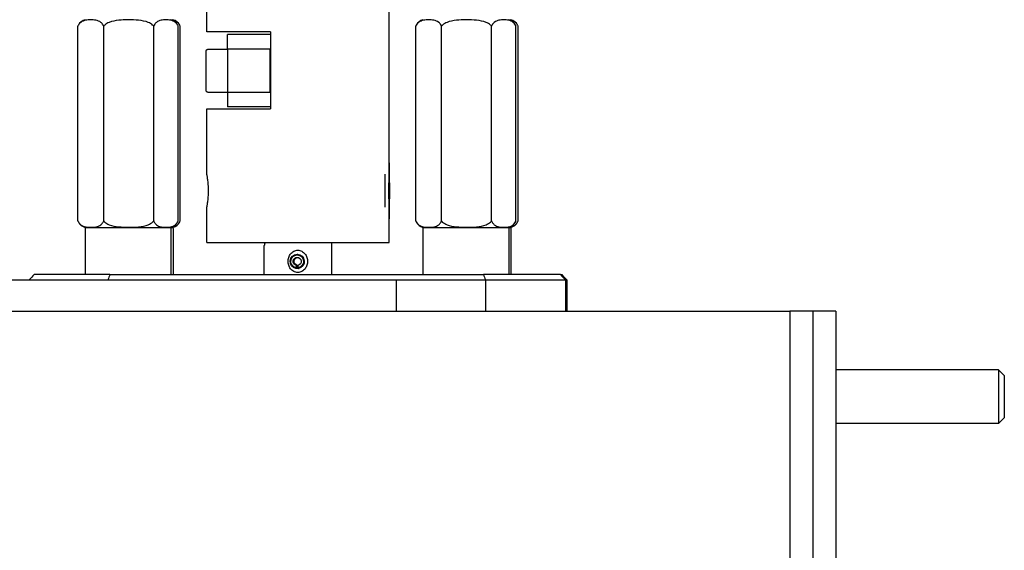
# Model space of a CAD drawing. Extents: x 0 to 796, y 0 to 496.
# Tile 193 of 222: x 662.43 to 668.17, y 310.06 to 313.15. Entities that reach past the tile are written whole.
import ezdxf

# ---------------------------------------------------------------- set-up
doc = ezdxf.new("R2010")
doc.units = 0
doc.header["$LTSCALE"] = 12
doc.header["$MEASUREMENT"] = 0
doc.layers.add('X', color=1, linetype='CONTINUOUS')

msp = doc.modelspace()

# ---------------------------------------------------------------- linework, layer by layer
at = {"layer": 'X'}
for p, q in [((663.5206, 313.08377), (663.5206, 313.35748)), ((664.5831, 312.32066), (664.5831, 313.35748)), ((662.76982, 311.98278), (662.76982, 313.11719)), ((662.91981, 311.98278), (662.91981, 313.11719)), ((663.21147, 311.98278), (663.21147, 313.11719)), ((663.35314, 311.98278), (663.35314, 313.11719)), ((663.36534, 311.98278), (663.36534, 313.11719)), ((664.73837, 311.98278), (664.73837, 313.11719)), ((664.88836, 311.98278), (664.88836, 313.11719)), ((665.18002, 311.98278), (665.18002, 313.11719)), ((665.32169, 311.98278), (665.32169, 313.11719)), ((665.33389, 311.98278), (665.33389, 313.11719)), ((663.89122, 313.08377), (663.5206, 313.08377)), ((663.64123, 312.98248), (663.6418, 313.06776)), ((663.89122, 313.06776), (663.6418, 313.06776)), ((663.89122, 313.08377), (663.89122, 312.98248)), ((663.52705, 312.98248), (663.6405, 312.98248)), ((663.89049, 312.98248), (663.6405, 312.98248)), ((663.6405, 312.98248), (663.6405, 312.73248)), ((663.89122, 312.98248), (663.89049, 312.98248)), ((663.89049, 312.73248), (663.89049, 312.98248)), ((663.89122, 312.98248), (663.89122, 312.73248)), ((663.52705, 312.73248), (663.6405, 312.73248)), ((663.6405, 312.73248), (663.89049, 312.73248)), ((663.64123, 312.73248), (663.6418, 312.64721)), ((663.89122, 312.73248), (663.89049, 312.73248)), ((663.89122, 312.73248), (663.89122, 312.63566)), ((663.89122, 312.64721), (663.6418, 312.64721)), ((663.5206, 312.63566), (663.89122, 312.63566)), ((663.5206, 312.25186), (663.5206, 312.63566)), ((664.58251, 312.2123), (664.58309, 312.26642)), ((664.58309, 312.26642), (664.58367, 312.2123)), ((664.5831, 312.05182), (664.5831, 312.26452)), ((664.58251, 312.2123), (664.58251, 312.10404)), ((664.5831, 312.2123), (664.58367, 312.2123)), ((664.58367, 312.10404), (664.58367, 312.2123)), ((664.58309, 312.04992), (664.58251, 312.10404)), ((664.58309, 312.04992), (664.58367, 312.10404)), ((664.5831, 312.10404), (664.58367, 312.10404)), ((663.5206, 311.85748), (663.5206, 312.06448)), ((664.5831, 311.85748), (664.5831, 311.99568)), ((662.81157, 311.94498), (662.81148, 311.93542)), ((662.81148, 311.93542), (662.81148, 311.66998)), ((662.81157, 311.94498), (663.05993, 311.94498)), ((663.05993, 311.94498), (663.31139, 311.94498)), ((663.31139, 311.94498), (663.31148, 311.93542)), ((663.31139, 311.94498), (663.32359, 311.94498)), ((663.31148, 311.93542), (663.31148, 311.66998)), ((663.32359, 311.94498), (663.32368, 311.93542)), ((663.32368, 311.93542), (663.32368, 311.66998)), ((664.78011, 311.94498), (664.78003, 311.93542)), ((664.78003, 311.93542), (664.78003, 311.66998)), ((664.78011, 311.94498), (665.02848, 311.94498)), ((665.02848, 311.94498), (665.27994, 311.94498)), ((665.27994, 311.94498), (665.29214, 311.94498)), ((665.27994, 311.94498), (665.28003, 311.93542)), ((665.28003, 311.93542), (665.28003, 311.66998)), ((665.29214, 311.94498), (665.29223, 311.93542)), ((665.29223, 311.93542), (665.29223, 311.66998)), ((663.5206, 311.85748), (664.5831, 311.85748)), ((663.85535, 311.66998), (663.85535, 311.83979)), ((664.24835, 311.66998), (664.24835, 311.85748)), ((664.04727, 311.78828), (664.05078, 311.78828)), ((664.04056, 311.70985), (664.04299, 311.72364)), ((664.04299, 311.72364), (664.04841, 311.72364)), ((664.04841, 311.72364), (664.04598, 311.70985)), ((664.05115, 311.72364), (664.05358, 311.70985)), ((662.95564, 311.66998), (662.51547, 311.66998)), ((662.95564, 311.66998), (665.13258, 311.66998)), ((664.04007, 311.70591), (664.04056, 311.70985)), ((664.04358, 311.70591), (664.04007, 311.70591)), ((664.04598, 311.70985), (664.04548, 311.70763)), ((664.05358, 311.70985), (664.05448, 311.70591)), ((664.05448, 311.70591), (664.05799, 311.70591)), ((665.58041, 311.66998), (665.13258, 311.66998)), ((665.58041, 311.66998), (665.58824, 311.66998)), ((664.62447, 311.63688), (657.68697, 311.63688)), ((662.48543, 311.63998), (662.94428, 311.63998)), ((662.48543, 311.63998), (662.48543, 311.63688)), ((662.94428, 311.63688), (662.94428, 311.63998)), ((662.94428, 311.63998), (665.14356, 311.63998)), ((664.62447, 311.63688), (664.62447, 311.45758)), ((665.14356, 311.63998), (665.61037, 311.63998)), ((665.14356, 311.63998), (665.14356, 311.45758)), ((665.61827, 311.63998), (665.61037, 311.63998)), ((665.61037, 311.63998), (665.61037, 311.45758)), ((665.61827, 311.63998), (665.61827, 311.45758)), ((657.9791, 311.45758), (666.91697, 311.45758)), ((666.91697, 311.45758), (666.91697, 302.29328)), ((667.05147, 311.45758), (666.91697, 311.45758)), ((667.05147, 311.45758), (667.05147, 302.98078)), ((667.05147, 311.45758), (667.05147, 302.98078)), ((667.18597, 311.45758), (667.05147, 311.45758)), ((667.18597, 311.45758), (667.18597, 302.98078)), ((668.13392, 311.11433), (667.18597, 311.11433)), ((668.13392, 311.11433), (668.13392, 310.80183)), ((668.16697, 311.08128), (668.13392, 311.11433)), ((668.16697, 311.08128), (668.16697, 310.83488)), ((668.16697, 310.83488), (668.13392, 310.80183)), ((668.13392, 310.80183), (667.18597, 310.80183))]:
    msp.add_line(p, q, dxfattribs=at)
for centre, start, end in [((662.82842, 313.09436), 105.530962, 152.719189), ((663.29455, 313.09436), 27.280811, 74.469038), ((663.30674, 313.09436), 27.280811, 74.469038), ((664.79696, 313.09436), 105.530962, 152.719189), ((665.26309, 313.09436), 27.280811, 74.469038), ((665.27529, 313.09436), 27.280811, 74.469038), ((662.82842, 312.00561), 207.280811, 254.469038), ((663.29455, 312.00561), 285.530962, 332.719189), ((663.30674, 312.00561), 285.530962, 332.719189), ((664.79696, 312.00561), 207.280811, 254.469038), ((665.26309, 312.00561), 285.530962, 332.719189), ((665.27529, 312.00561), 285.530962, 332.719189)]:
    msp.add_arc(centre, 0.06292, start, end, dxfattribs=at)
for centre, major_axis, ratio, start_param, end_param in [((664.58309, 312.15817), (0, -0.1625), 0.0061957, -7.8539816, -1.5707963), ((664.55809, 312.15817), (0, -0.1875), 0.0061957, -2.1083968, -1.5707963), ((664.55809, 312.15817), (0, -0.1875), 0.0061957, -1.5707963, -1.0331959), ((663.88328, 311.90845), (-0.02792, -0.06867), 0.0057394, -0.0823272, -0.014091), ((659.42458, 308.37263), (-23.78748, -23.78702), 0.0043809, -1.7054819, -1.7042085), ((679.79694, 308.51388), (-17.44161, -0.10807), 0.7070932, -0.2675416, -0.2650262), ((664.05079, 311.74678), (0, -0.03975), 0.9999808, -0.1745329, 0.0856104), ((664.05249, 311.74678), (0, -0.03975), 0.9999808, -0.1772722, -0.0214143), ((669.08414, 308.37264), (23.78749, -23.78703), 0.0043817, -1.7142441, -1.7129707)]:
    msp.add_ellipse(centre, major_axis=major_axis, ratio=ratio, start_param=start_param, end_param=end_param, dxfattribs=at)
at = {"layer": 'X', "extrusion": (4.45686e-16, 5.31869e-21, -1)}
msp.add_ellipse((664.04727, 311.74678), major_axis=(0, -0.0415), ratio=0.9999808, start_param=0.1745329, end_param=6.1086524, dxfattribs=at)
at = {"layer": 'X', "extrusion": (4.45513e-16, -2.16944e-20, -1)}
msp.add_ellipse((664.04707, 311.74678), major_axis=(0, -0.0375), ratio=0.9999808, start_param=0.1745329, end_param=6.1086524, dxfattribs=at)
at = {"layer": 'X', "extrusion": (4.46225e-16, -6.3132e-20, -1)}
for centre, end_param in [((664.04707, 311.74678), 6.1086524), ((664.05249, 311.74678), 3.025987)]:
    msp.add_ellipse(centre, major_axis=(0, -0.0235), ratio=0.9999808, start_param=0.1745329, end_param=end_param, dxfattribs=at)
at = {"layer": 'X', "extrusion": (4.44495e-16, 1.46555e-17, -1)}
msp.add_ellipse((648.25217, 308.51388), major_axis=(17.44161, 0.10806), ratio=0.7070932, start_param=-0.2500175, end_param=-0.2475021, dxfattribs=at)
at = {"layer": 'X', "extrusion": (7.08873e-15, 6.64486e-15, -1)}
msp.add_ellipse((668.67912, 308.37263), major_axis=(23.78748, -23.78702), ratio=0.0043809, start_param=-1.7054819, end_param=-1.7042085, dxfattribs=at)
at = {"layer": 'X'}
for points, knots in [([(662.91981, 313.11719), (662.9188, 313.11965), (662.91769, 313.12197), (662.91301, 313.13024), (662.90793, 313.13572), (662.89476, 313.14608), (662.88478, 313.14959), (662.86449, 313.15362), (662.85419, 313.15417), (662.84482, 313.15417), (662.83544, 313.15417), (662.82514, 313.15362), (662.80486, 313.14959), (662.79488, 313.14608), (662.7817, 313.13572), (662.77663, 313.13024), (662.77195, 313.12197), (662.77084, 313.11965), (662.76982, 313.11719)], [1.35250359, 1.35250359, 1.35250359, 1.35250359, 1.37456683, 1.37456683, 1.44624348, 1.44624348, 1.58518844, 1.58518844, 1.72413341, 1.72413341, 1.72413341, 1.86307837, 1.86307837, 2.00202334, 2.00202334, 2.07369999, 2.07369999, 2.09576323, 2.09576323, 2.09576323, 2.09576323]), ([(663.05992, 313.15415), (663.04326, 313.15404), (663.02534, 313.15341), (662.98795, 313.14959), (662.96854, 313.14608), (662.94292, 313.13572), (662.93305, 313.13024), (662.92395, 313.12197), (662.92179, 313.11965), (662.91981, 313.11719)], [-0.37162982, -0.37162982, -0.37162982, -0.37162982, -0.24709786, -0.24709786, -0.10815289, -0.10815289, -0.03647625, -0.03647625, -0.014413, -0.014413, -0.014413, -0.014413]), ([(663.21147, 313.11719), (663.2095, 313.11965), (663.20734, 313.12197), (663.19824, 313.13024), (663.18837, 313.13572), (663.16275, 313.14608), (663.14334, 313.14959), (663.1039, 313.15362), (663.08388, 313.15417), (663.06564, 313.15417), (663.06375, 313.15417), (663.06184, 313.15416), (663.05992, 313.15415)], [-0.014413, -0.014413, -0.014413, -0.014413, 0.00765024, 0.00765024, 0.07932688, 0.07932688, 0.21827185, 0.21827185, 0.35721682, 0.35721682, 0.35721682, 0.37162982, 0.37162982, 0.37162982, 0.37162982]), ([(663.35314, 313.11719), (663.35218, 313.11965), (663.35113, 313.12197), (663.34671, 313.13024), (663.34192, 313.13572), (663.32947, 313.14608), (663.32005, 313.14959), (663.30089, 313.15362), (663.29116, 313.15417), (663.28231, 313.15417), (663.27345, 313.15417), (663.26373, 313.15362), (663.24457, 313.14959), (663.23514, 313.14608), (663.2227, 313.13572), (663.2179, 313.13024), (663.21348, 313.12197), (663.21244, 313.11965), (663.21147, 313.11719)], [1.35250359, 1.35250359, 1.35250359, 1.35250359, 1.37456683, 1.37456683, 1.44624348, 1.44624348, 1.58518844, 1.58518844, 1.72413341, 1.72413341, 1.72413341, 1.86307837, 1.86307837, 2.00202334, 2.00202334, 2.07369999, 2.07369999, 2.09576323, 2.09576323, 2.09576323, 2.09576323]), ([(663.36534, 313.11719), (663.36438, 313.11965), (663.36333, 313.12197), (663.35891, 313.13024), (663.35412, 313.13572), (663.34167, 313.14608), (663.33224, 313.14959), (663.32149, 313.15185), (663.32032, 313.15207), (663.31914, 313.15228)], [1.35250359, 1.35250359, 1.35250359, 1.35250359, 1.37456683, 1.37456683, 1.44624348, 1.44624348, 1.58518844, 1.58518844, 1.60219005, 1.60219005, 1.60219005, 1.60219005]), ([(664.88836, 313.11719), (664.88734, 313.11965), (664.88624, 313.12197), (664.88156, 313.13024), (664.87648, 313.13572), (664.8633, 313.14608), (664.85332, 313.14959), (664.83304, 313.15362), (664.82274, 313.15417), (664.81337, 313.15417), (664.80399, 313.15417), (664.79369, 313.15362), (664.77341, 313.14959), (664.76343, 313.14608), (664.75025, 313.13572), (664.74517, 313.13024), (664.74049, 313.12197), (664.73939, 313.11965), (664.73837, 313.11719)], [1.35250359, 1.35250359, 1.35250359, 1.35250359, 1.37456683, 1.37456683, 1.44624348, 1.44624348, 1.58518844, 1.58518844, 1.72413341, 1.72413341, 1.72413341, 1.86307837, 1.86307837, 2.00202334, 2.00202334, 2.07369999, 2.07369999, 2.09576323, 2.09576323, 2.09576323, 2.09576323]), ([(665.02846, 313.15415), (665.01181, 313.15404), (664.99389, 313.15341), (664.9565, 313.14959), (664.93709, 313.14608), (664.91146, 313.13572), (664.9016, 313.13024), (664.89249, 313.12197), (664.89034, 313.11965), (664.88836, 313.11719)], [-0.37162982, -0.37162982, -0.37162982, -0.37162982, -0.24709786, -0.24709786, -0.10815289, -0.10815289, -0.03647625, -0.03647625, -0.014413, -0.014413, -0.014413, -0.014413]), ([(665.18002, 313.11719), (665.17804, 313.11965), (665.17589, 313.12197), (665.16679, 313.13024), (665.15692, 313.13572), (665.1313, 313.14608), (665.11189, 313.14959), (665.07245, 313.15362), (665.05242, 313.15417), (665.03419, 313.15417), (665.0323, 313.15417), (665.03039, 313.15416), (665.02846, 313.15415)], [-0.014413, -0.014413, -0.014413, -0.014413, 0.00765024, 0.00765024, 0.07932688, 0.07932688, 0.21827185, 0.21827185, 0.35721682, 0.35721682, 0.35721682, 0.37162982, 0.37162982, 0.37162982, 0.37162982]), ([(665.32169, 313.11719), (665.32073, 313.11965), (665.31968, 313.12197), (665.31526, 313.13024), (665.31047, 313.13572), (665.29802, 313.14608), (665.28859, 313.14959), (665.26944, 313.15362), (665.25971, 313.15417), (665.25086, 313.15417), (665.242, 313.15417), (665.23227, 313.15362), (665.21312, 313.14959), (665.20369, 313.14608), (665.19124, 313.13572), (665.18645, 313.13024), (665.18203, 313.12197), (665.18098, 313.11965), (665.18002, 313.11719)], [1.35250359, 1.35250359, 1.35250359, 1.35250359, 1.37456683, 1.37456683, 1.44624348, 1.44624348, 1.58518844, 1.58518844, 1.72413341, 1.72413341, 1.72413341, 1.86307837, 1.86307837, 2.00202334, 2.00202334, 2.07369999, 2.07369999, 2.09576323, 2.09576323, 2.09576323, 2.09576323]), ([(665.33389, 313.11719), (665.33292, 313.11965), (665.33188, 313.12197), (665.32746, 313.13024), (665.32266, 313.13572), (665.31022, 313.14608), (665.30079, 313.14959), (665.29004, 313.15185), (665.28887, 313.15207), (665.28769, 313.15228)], [1.35250359, 1.35250359, 1.35250359, 1.35250359, 1.37456683, 1.37456683, 1.44624348, 1.44624348, 1.58518844, 1.58518844, 1.60219005, 1.60219005, 1.60219005, 1.60219005]), ([(663.52705, 312.73248), (663.52596, 312.73248), (663.52486, 312.73267), (663.52283, 312.73336), (663.52187, 312.73387), (663.52018, 312.73514), (663.51943, 312.73593), (663.51855, 312.73719), (663.5183, 312.73761), (663.51792, 312.73838), (663.51777, 312.73874), (663.51756, 312.73931), (663.51748, 312.73954), (663.51733, 312.74007), (663.51727, 312.74035), (663.51718, 312.7408), (663.51715, 312.74098), (663.51709, 312.74137), (663.51707, 312.74154), (663.51702, 312.74207), (663.517, 312.74233), (663.51694, 312.74349), (663.51691, 312.74455), (663.51682, 312.74818), (663.51677, 312.75114), (663.51666, 312.76063), (663.51659, 312.7684), (663.51649, 312.78639), (663.51644, 312.79673), (663.51638, 312.81884), (663.51635, 312.83088), (663.51634, 312.84781), (663.51634, 312.85265), (663.51634, 312.8699), (663.51635, 312.88247), (663.5164, 312.90581), (663.51644, 312.9169), (663.51653, 312.93645), (663.51658, 312.94515), (663.51671, 312.95912), (663.51678, 312.96454), (663.51689, 312.96975), (663.51692, 312.971), (663.51699, 312.9724), (663.517, 312.97274), (663.51708, 312.97346), (663.5171, 312.97363), (663.51715, 312.97401), (663.51718, 312.97419), (663.51726, 312.9746), (663.51731, 312.97482), (663.51747, 312.9754), (663.51759, 312.97578), (663.5179, 312.97655), (663.51808, 312.97694), (663.5186, 312.97787), (663.51897, 312.97841), (663.51997, 312.9796), (663.52066, 312.98023), (663.52227, 312.98133), (663.52323, 312.98179), (663.52514, 312.98235), (663.5261, 312.98248), (663.52705, 312.98248)], [0, 0, 0, 0, 0.00326633, 0.00326633, 0.00646651, 0.00646651, 0.00966121, 0.00966121, 0.01116805, 0.01116805, 0.01242098, 0.01242098, 0.01330489, 0.01330489, 0.0146704, 0.0146704, 0.01605641, 0.01605641, 0.01835297, 0.01835297, 0.02401709, 0.02401709, 0.04101778, 0.04101778, 0.06548648, 0.06548648, 0.10360645, 0.10360645, 0.14042132, 0.14042132, 0.17713609, 0.17713609, 0.19163145, 0.19163145, 0.22886403, 0.22886403, 0.26552894, 0.26552894, 0.30223068, 0.30223068, 0.33899533, 0.33899533, 0.35662136, 0.35662136, 0.36497936, 0.36497936, 0.36718788, 0.36718788, 0.36853402, 0.36853402, 0.3696629, 0.3696629, 0.37109, 0.37109, 0.37245598, 0.37245598, 0.37443508, 0.37443508, 0.37718873, 0.37718873, 0.38032723, 0.38032723, 0.38317989, 0.38317989, 0.38317989, 0.38317989]), ([(663.5206, 312.25186), (663.52061, 312.25146), (663.52096, 312.24911), (663.52232, 312.23998), (663.52336, 312.23277), (663.52535, 312.21615), (663.52642, 312.20563), (663.52794, 312.18254), (663.52837, 312.16997), (663.52837, 312.15817)], [1.08712774, 1.08712774, 1.08712774, 1.08712774, 1.16871388, 1.16871388, 1.25861355, 1.25861355, 1.34851624, 1.34851624, 1.43841894, 1.43841894, 1.43841894, 1.43841894]), ([(663.52837, 312.15817), (663.52837, 312.14637), (663.52794, 312.1338), (663.52642, 312.11071), (663.52535, 312.10019), (663.52336, 312.08357), (663.52232, 312.07636), (663.52096, 312.06723), (663.52061, 312.06488), (663.5206, 312.06448)], [0, 0, 0, 0, 0.0899027, 0.0899027, 0.1798054, 0.1798054, 0.26970507, 0.26970507, 0.3512912, 0.3512912, 0.3512912, 0.3512912]), ([(662.76982, 311.98278), (662.77084, 311.98032), (662.77195, 311.978), (662.77663, 311.96973), (662.7817, 311.96425), (662.79488, 311.95389), (662.80486, 311.95038), (662.82514, 311.94635), (662.83544, 311.9458), (662.85419, 311.9458), (662.86449, 311.94635), (662.88478, 311.95038), (662.89476, 311.95389), (662.90793, 311.96425), (662.91301, 311.96973), (662.91769, 311.978), (662.9188, 311.98032), (662.91981, 311.98278)], [0.49043688, 0.49043688, 0.49043688, 0.49043688, 0.51250013, 0.51250013, 0.58417677, 0.58417677, 0.72312174, 0.72312174, 0.8620667, 0.8620667, 1.00101167, 1.00101167, 1.13995664, 1.13995664, 1.21163328, 1.21163328, 1.23369652, 1.23369652, 1.23369652, 1.23369652]), ([(662.91981, 311.98278), (662.92179, 311.98032), (662.92395, 311.978), (662.93305, 311.96973), (662.94292, 311.96425), (662.96854, 311.95389), (662.98795, 311.95038), (663.02534, 311.94656), (663.04326, 311.94593), (663.05992, 311.94582)], [-0.8476537, -0.8476537, -0.8476537, -0.8476537, -0.82559046, -0.82559046, -0.75391381, -0.75391381, -0.61496884, -0.61496884, -0.49043688, -0.49043688, -0.49043688, -0.49043688]), ([(663.05992, 311.94582), (663.06184, 311.94581), (663.06375, 311.9458), (663.08388, 311.9458), (663.1039, 311.94635), (663.14334, 311.95038), (663.16275, 311.95389), (663.18837, 311.96425), (663.19824, 311.96973), (663.20734, 311.978), (663.2095, 311.98032), (663.21147, 311.98278)], [-1.23369652, -1.23369652, -1.23369652, -1.23369652, -1.21928352, -1.21928352, -1.08033855, -1.08033855, -0.94139359, -0.94139359, -0.86971694, -0.86971694, -0.8476537, -0.8476537, -0.8476537, -0.8476537]), ([(663.21147, 311.98278), (663.21244, 311.98032), (663.21348, 311.978), (663.2179, 311.96973), (663.2227, 311.96425), (663.23514, 311.95389), (663.24457, 311.95038), (663.26373, 311.94635), (663.27345, 311.9458), (663.29116, 311.9458), (663.30089, 311.94635), (663.32005, 311.95038), (663.32947, 311.95389), (663.34192, 311.96425), (663.34671, 311.96973), (663.35113, 311.978), (663.35218, 311.98032), (663.35314, 311.98278)], [0.49043688, 0.49043688, 0.49043688, 0.49043688, 0.51250013, 0.51250013, 0.58417677, 0.58417677, 0.72312174, 0.72312174, 0.8620667, 0.8620667, 1.00101167, 1.00101167, 1.13995664, 1.13995664, 1.21163328, 1.21163328, 1.23369652, 1.23369652, 1.23369652, 1.23369652]), ([(663.31914, 311.94769), (663.32032, 311.9479), (663.32149, 311.94812), (663.33224, 311.95038), (663.34167, 311.95389), (663.35412, 311.96425), (663.35891, 311.96973), (663.36333, 311.978), (663.36438, 311.98032), (663.36534, 311.98278)], [0.98401006, 0.98401006, 0.98401006, 0.98401006, 1.00101167, 1.00101167, 1.13995664, 1.13995664, 1.21163328, 1.21163328, 1.23369652, 1.23369652, 1.23369652, 1.23369652]), ([(664.73837, 311.98278), (664.73939, 311.98032), (664.74049, 311.978), (664.74517, 311.96973), (664.75025, 311.96425), (664.76343, 311.95389), (664.77341, 311.95038), (664.79369, 311.94635), (664.80399, 311.9458), (664.82274, 311.9458), (664.83304, 311.94635), (664.85332, 311.95038), (664.8633, 311.95389), (664.87648, 311.96425), (664.88156, 311.96973), (664.88624, 311.978), (664.88734, 311.98032), (664.88836, 311.98278)], [0.49043688, 0.49043688, 0.49043688, 0.49043688, 0.51250013, 0.51250013, 0.58417677, 0.58417677, 0.72312174, 0.72312174, 0.8620667, 0.8620667, 1.00101167, 1.00101167, 1.13995664, 1.13995664, 1.21163328, 1.21163328, 1.23369652, 1.23369652, 1.23369652, 1.23369652]), ([(664.88836, 311.98278), (664.89034, 311.98032), (664.89249, 311.978), (664.9016, 311.96973), (664.91146, 311.96425), (664.93709, 311.95389), (664.9565, 311.95038), (664.99389, 311.94656), (665.01181, 311.94593), (665.02846, 311.94582)], [-0.8476537, -0.8476537, -0.8476537, -0.8476537, -0.82559046, -0.82559046, -0.75391381, -0.75391381, -0.61496884, -0.61496884, -0.49043688, -0.49043688, -0.49043688, -0.49043688]), ([(665.02846, 311.94582), (665.03039, 311.94581), (665.0323, 311.9458), (665.05242, 311.9458), (665.07245, 311.94635), (665.11189, 311.95038), (665.1313, 311.95389), (665.15692, 311.96425), (665.16679, 311.96973), (665.17589, 311.978), (665.17804, 311.98032), (665.18002, 311.98278)], [-1.23369652, -1.23369652, -1.23369652, -1.23369652, -1.21928352, -1.21928352, -1.08033855, -1.08033855, -0.94139359, -0.94139359, -0.86971694, -0.86971694, -0.8476537, -0.8476537, -0.8476537, -0.8476537]), ([(665.18002, 311.98278), (665.18098, 311.98032), (665.18203, 311.978), (665.18645, 311.96973), (665.19124, 311.96425), (665.20369, 311.95389), (665.21312, 311.95038), (665.23227, 311.94635), (665.242, 311.9458), (665.25971, 311.9458), (665.26944, 311.94635), (665.28859, 311.95038), (665.29802, 311.95389), (665.31047, 311.96425), (665.31526, 311.96973), (665.31968, 311.978), (665.32073, 311.98032), (665.32169, 311.98278)], [0.49043688, 0.49043688, 0.49043688, 0.49043688, 0.51250013, 0.51250013, 0.58417677, 0.58417677, 0.72312174, 0.72312174, 0.8620667, 0.8620667, 1.00101167, 1.00101167, 1.13995664, 1.13995664, 1.21163328, 1.21163328, 1.23369652, 1.23369652, 1.23369652, 1.23369652]), ([(665.28769, 311.94769), (665.28887, 311.9479), (665.29004, 311.94812), (665.30079, 311.95038), (665.31022, 311.95389), (665.32266, 311.96425), (665.32746, 311.96973), (665.33188, 311.978), (665.33292, 311.98032), (665.33389, 311.98278)], [0.98401006, 0.98401006, 0.98401006, 0.98401006, 1.00101167, 1.00101167, 1.13995664, 1.13995664, 1.21163328, 1.21163328, 1.23369652, 1.23369652, 1.23369652, 1.23369652]), ([(663.85975, 311.85748), (663.85889, 311.85369), (663.85806, 311.85029), (663.85671, 311.845), (663.85618, 311.84301), (663.85563, 311.8409), (663.85549, 311.84035), (663.85542, 311.84003)], [0.7413438, 0.7413438, 0.7413438, 0.7413438, 0.78228598, 0.78228598, 0.82035924, 0.82035924, 0.84256693, 0.84256693, 0.84256693, 0.84256693]), ([(663.99403, 311.74678), (663.99403, 311.75434), (663.99526, 311.76247), (664.00042, 311.77774), (664.00434, 311.78488), (664.01386, 311.79676), (664.02022, 311.80227), (664.03469, 311.80979), (664.04282, 311.81178), (664.05064, 311.81178)], [0, 0, 0, 0, 0.05758888, 0.05758888, 0.11517776, 0.11517776, 0.17475638, 0.17475638, 0.23433499, 0.23433499, 0.23433499, 0.23433499]), ([(664.05064, 311.81178), (664.05845, 311.81178), (664.06658, 311.80979), (664.08108, 311.80227), (664.08745, 311.79676), (664.097, 311.78488), (664.10094, 311.77774), (664.10611, 311.76247), (664.10734, 311.75434), (664.10734, 311.73949), (664.1062, 311.73164), (664.10137, 311.71683), (664.09769, 311.70988), (664.08845, 311.69774), (664.08197, 311.6919), (664.06712, 311.68391), (664.05874, 311.68178), (664.05064, 311.68178)], [0.23433499, 0.23433499, 0.23433499, 0.23433499, 0.2939136, 0.2939136, 0.35349222, 0.35349222, 0.4110811, 0.4110811, 0.46866998, 0.46866998, 0.52418521, 0.52418521, 0.57970043, 0.57970043, 0.64142026, 0.64142026, 0.70314009, 0.70314009, 0.70314009, 0.70314009]), ([(664.05064, 311.68178), (664.04254, 311.68178), (664.03416, 311.68391), (664.01933, 311.6919), (664.01287, 311.69774), (664.00365, 311.70988), (663.99998, 311.71683), (663.99518, 311.73164), (663.99403, 311.73949), (663.99403, 311.74678)], [0.70314009, 0.70314009, 0.70314009, 0.70314009, 0.76485992, 0.76485992, 0.82657974, 0.82657974, 0.88209497, 0.88209497, 0.9376102, 0.9376102, 0.9376102, 0.9376102])]:
    msp.add_open_spline(points, degree=3, knots=knots, dxfattribs=at)
for points in [[(662.76982, 313.11719), (662.77067, 313.11935), (662.77158, 313.12141), (662.77249, 313.1232)], [(664.73837, 313.11719), (664.73921, 313.11935), (664.74012, 313.12141), (664.74104, 313.1232)], [(662.77249, 311.97677), (662.77158, 311.97856), (662.77067, 311.98062), (662.76982, 311.98278)], [(664.74104, 311.97677), (664.74012, 311.97856), (664.73922, 311.98062), (664.73837, 311.98278)]]:
    msp.add_open_spline(points, degree=3, dxfattribs=at)

doc.saveas('drawing.dxf')
